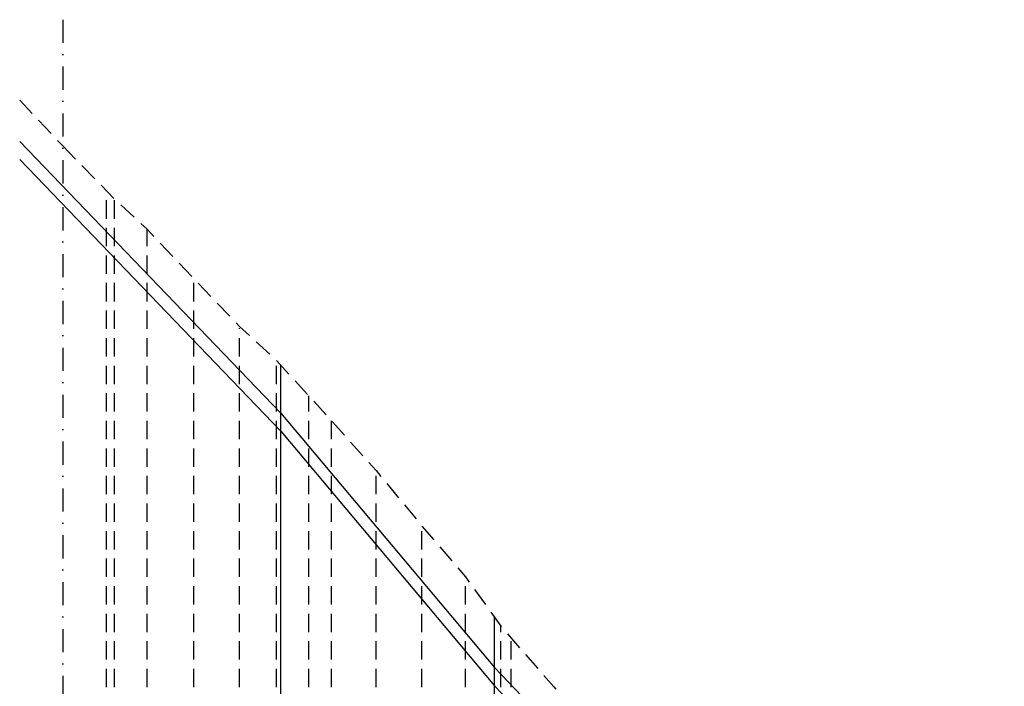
# Model space of a CAD drawing. Header units: metres. Extents: x -29 to 628, y 223 to 574.
# Tile 8 of 11: x 268 to 438, y 459 to 574. Entities that reach past the tile are written whole.
import ezdxf

# ---------------------------------------------------------------- set-up
doc = ezdxf.new("R2010")
doc.units = ezdxf.units.M
doc.linetypes.add('1-500 DASHED', pattern=[4.7625, 3.175, -1.5875])
doc.linetypes.add('DASHDOT', pattern=[2, 1, -0.5, 0, -0.5])
doc.layers.add('PH-BESTAAND', color=8, linetype='1-500 DASHED')
doc.layers.add('PH-RIO-STRENG-RWA', color=150, linetype='Continuous')

msp = doc.modelspace()

# ---------------------------------------------------------------- linework, layer by layer
at = {"layer": 'PH-BESTAAND', "color": 7, "linetype": 'DASHDOT', "ltscale": 4}
msp.add_line((275.39, 573.85), (275.39, 287.05), dxfattribs=at)
at = {"layer": 'PH-BESTAAND'}
for p, q in [((267.96, 559.94), (275.39, 552.05)), ((282.94, 287.05), (282.94, 544.31)), ((284.36, 287.05), (284.36, 542.85)), ((289.97, 287.05), (289.97, 537.65)), ((298.05, 287.05), (298.05, 529.15)), ((305.97, 287.05), (305.97, 520.55)), ((312.34, 287.05), (312.34, 514.95)), ((317.94, 287.05), (317.94, 508.84)), ((321.88, 287.05), (321.88, 504.55)), ((329.56, 287.05), (329.56, 495.95)), ((337.5, 287.05), (337.5, 486.35)), ((345.04, 287.05), (345.04, 477.55)), ((351.14, 287.05), (351.14, 469.05)), ((352.94, 287.05), (352.94, 466.99))]:
    msp.add_line(p, q, dxfattribs=at)
at = {"layer": 'PH-BESTAAND', "flags": 128}
msp.add_lwpolyline([(275.39, 552.05), (284.36, 542.85), (289.97, 537.65), (298.05, 529.15), (305.97, 520.82), (312.34, 514.95), (321.88, 504.55), (329.56, 495.95), (337.5, 486.35), (345.04, 477.55), (351.14, 469.05), (360.3, 458.55), (364.22, 453.95), (371.73, 447.65), (375.98, 444.65), (379.67, 441.15), (383.75, 437.85), (388.1, 433.75), (394.34, 427.87), (404.23, 419.75), (416.74, 408.95), (424.56, 403.05), (435.85, 394.05), (449.67, 385.15), (458.67, 378.75), (469.08, 370.95), (478.23, 364.75), (487.57, 357.15), (497.88, 348.65), (504.1, 343.45), (512.9, 337.15), (519.55, 332.65), (525.76, 327.95), (536.81, 320.85), (542.46, 318.25), (548.57, 316.95), (552.2, 314.75), (558.88, 311.15), (563.57, 309.55), (568.63, 308.15), (577.88, 302.95), (581.2, 300.35), (588.64, 295.95), (592.91, 296.35), (597.6, 298.05), (605.33, 305.15), (612.81, 307.35), (620, 308.15), (626.17, 308.05), (626.17, 308.05)], dxfattribs=at)
at = {"layer": 'PH-RIO-STRENG-RWA'}
for p, q in [((313.12, 287.05), (313.12, 514.1)), ((350.05, 287.05), (350.05, 470.57))]:
    msp.add_line(p, q, dxfattribs=at)
for points in [[(313.12, 505.88), (267.96, 552.82)], [(313.12, 502.73), (267.96, 549.67)], [(313.12, 505.88), (350.05, 461.9)], [(313.12, 502.73), (350.05, 458.75)], [(350.05, 461.9), (374.67, 436.08)], [(350.05, 458.75), (374.67, 432.93)]]:
    msp.add_lwpolyline(points, dxfattribs=at)

doc.saveas('drawing.dxf')
